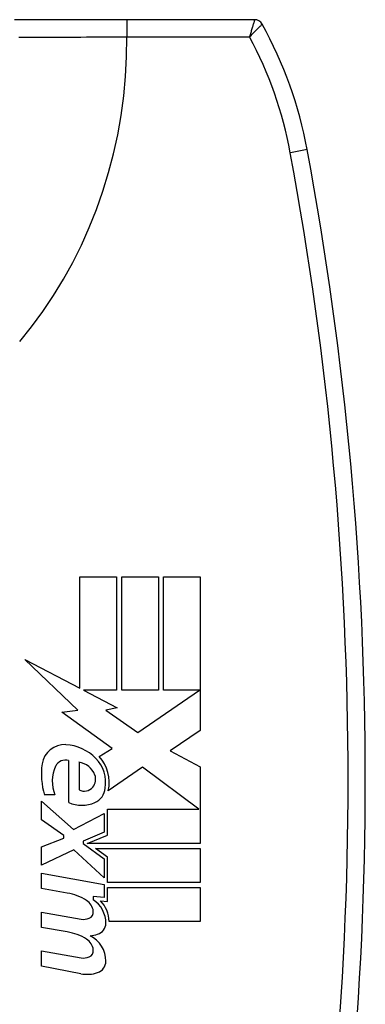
# Model space of a CAD drawing. Header units: inches. Extents: x 6 to 165, y 7 to 91.
# Tile 38 of 118: x 8.484 to 8.879, y 37.906 to 39.03. Entities that reach past the tile are written whole.
import ezdxf

# ---------------------------------------------------------------- set-up
doc = ezdxf.new("R2010")
doc.units = ezdxf.units.IN
doc.header["$MEASUREMENT"] = 0
doc.layers.add('Visible Edges(ANSI)', color=7, linetype='Continuous', lineweight=25)
doc.layers.add('Visible Tangent Edges(ANSI)', color=7, linetype='Continuous', lineweight=25)

msp = doc.modelspace()

# ---------------------------------------------------------------- linework, layer by layer
at = {"layer": 'Visible Edges(ANSI)'}
for p, q in [((8.6067, 39.0301), (8.4784, 39.0301)), ((8.7529, 39.0301), (8.6067, 39.0301)), ((8.553, 38.267), (8.553, 38.3943)), ((8.553, 38.3943), (8.5951, 38.3943)), ((8.5951, 38.3943), (8.5951, 38.2648)), ((8.601, 38.3943), (8.6432, 38.3943)), ((8.601, 38.2648), (8.601, 38.3943)), ((8.6432, 38.3943), (8.6432, 38.2648)), ((8.6487, 38.2648), (8.6487, 38.3943)), ((8.6487, 38.3943), (8.6908, 38.3943)), ((8.6908, 38.3943), (8.6908, 38.2187)), ((8.551, 38.2421), (8.4904, 38.2996)), ((8.4904, 38.2996), (8.553, 38.267)), ((8.5951, 38.2648), (8.5573, 38.2648)), ((8.5573, 38.2648), (8.5959, 38.2447)), ((8.6432, 38.2648), (8.601, 38.2648)), ((8.6195, 38.2164), (8.69, 38.2648)), ((8.69, 38.2648), (8.6487, 38.2648)), ((8.5324, 38.2395), (8.551, 38.2421)), ((8.5902, 38.1983), (8.5324, 38.2395)), ((8.5959, 38.2447), (8.5827, 38.2421)), ((8.5827, 38.2421), (8.6195, 38.2164)), ((8.6908, 38.2187), (8.6565, 38.1956)), ((8.5751, 38.1891), (8.5902, 38.1983)), ((8.6565, 38.1956), (8.6908, 38.1774)), ((8.5404, 38.1364), (8.5404, 38.1845)), ((8.5522, 38.1825), (8.5522, 38.151)), ((8.6249, 38.177), (8.5857, 38.1498)), ((8.6892, 38.129), (8.6249, 38.177)), ((8.6908, 38.1774), (8.6908, 38.0896)), ((8.5093, 38.1168), (8.5093, 38.138)), ((8.5093, 38.138), (8.5459, 38.1057)), ((8.5247, 38.1451), (8.5128, 38.1451)), ((8.5847, 38.0994), (8.5847, 38.129)), ((8.5847, 38.129), (8.6892, 38.129)), ((8.5349, 38.099), (8.5093, 38.1168)), ((8.5459, 38.1057), (8.581, 38.1238)), ((8.581, 38.1238), (8.581, 38.1026)), ((8.581, 38.1026), (8.5568, 38.0923)), ((8.5093, 38.086), (8.5349, 38.0959)), ((8.5349, 38.0959), (8.5349, 38.099)), ((8.5568, 38.0923), (8.5568, 38.0896)), ((8.5615, 38.0896), (8.5847, 38.0994)), ((8.5093, 38.0648), (8.5093, 38.086)), ((8.5462, 38.0825), (8.5093, 38.0648)), ((8.581, 38.0506), (8.5462, 38.0825)), ((8.5568, 38.0896), (8.581, 38.0721)), ((8.6908, 38.0896), (8.5615, 38.0896)), ((8.5711, 38.0841), (8.6908, 38.0841)), ((8.5847, 38.0742), (8.5711, 38.0841)), ((8.6908, 38.0841), (8.6908, 38.0451)), ((8.581, 38.0721), (8.581, 38.0506)), ((8.5847, 38.0451), (8.5847, 38.0742)), ((8.5093, 38.0557), (8.581, 38.0431)), ((8.5093, 38.0384), (8.5093, 38.0557)), ((8.5388, 38.0332), (8.5093, 38.0384)), ((8.581, 38.0431), (8.581, 38.0282)), ((8.6908, 38.0451), (8.5847, 38.0451)), ((8.5847, 38.0396), (8.6908, 38.0396)), ((8.5847, 38.0234), (8.5847, 38.0396)), ((8.6908, 38.0396), (8.6908, 38.0006)), ((8.581, 38.0282), (8.5684, 38.0293)), ((8.5684, 38.0293), (8.5684, 38.0255)), ((8.5766, 38.0242), (8.5847, 38.0234)), ((8.5093, 37.9939), (8.5093, 38.0112)), ((8.5093, 38.0112), (8.5546, 38.0033)), ((8.5388, 37.9887), (8.5093, 37.9939)), ((8.6908, 38.0006), (8.5865, 38.0006)), ((8.5093, 37.9498), (8.5093, 37.9672)), ((8.5093, 37.9672), (8.5546, 37.9592)), ((8.5543, 37.9411), (8.5093, 37.9498))]:
    msp.add_line(p, q, dxfattribs=at)
for centre, radius, start, end in [((8.7529, 39.0203), 0.00984, 29.0715, 90), ((8.3485, 38.7955), 0.4724, 10.5357, 29.0715), ((4.9424, 38.162), 3.937, 349.4643, 10.5357), ((8.5357, 38.1767), 0.0259, 86.5646, 171.5605), ((8.5341, 38.1504), 0.0522, 44.1684, 86.5646), ((8.5368, 38.1724), 0.0126, 73.5261, 154.6784), ((8.5495, 38.1606), 0.022, 19.3797, 82.9975), ((8.5435, 38.1595), 0.0392, 350.4085, 44.1684), ((8.5435, 38.1595), 0.0433, 347.079, 43.1785), ((8.5889, 38.1688), 0.0797, 171.5605, 197.3343), ((8.5619, 38.1606), 0.0403, 154.6784, 202.5609), ((8.5568, 38.1632), 0.0144, 321.1652, 19.3797), ((8.5582, 38.162), 0.0125, 241.4547, 321.1652), ((8.5623, 38.1547), 0.0199, 293.8445, 355.0802), ((8.5554, 38.1703), 0.037, 246.1555, 293.8445), ((8.5282, 37.9731), 0.061, 57.5992, 80), ((8.5521, 38.0107), 0.0165, 6.03, 57.5992), ((8.5514, 37.9989), 0.0315, 359.4776, 57.4114), ((8.555, 38.0013), 0.0315, 358.7952, 46.5849), ((8.5574, 38.0192), 0.0161, 260, 293.5571), ((8.5607, 38.0116), 0.00787, 293.5571, 6.03), ((8.5696, 37.9988), 0.0133, 286.9928, 359.4776), ((8.5291, 37.9285), 0.061, 58.5584, 80.8257), ((8.5521, 37.9666), 0.0165, 6.1027, 57.6083), ((8.5624, 38.0222), 0.0378, 273.6169, 286.9928), ((8.5507, 37.9555), 0.0322, 359.6788, 63.9508), ((8.5607, 37.9675), 0.00787, 293.5487, 6.1027), ((8.5574, 37.9751), 0.0161, 259.9922, 293.5487), ((8.5691, 37.9554), 0.0138, 288.4748, 359.6788), ((8.5615, 37.9782), 0.0378, 259, 288.4748)]:
    msp.add_arc(centre, radius, start, end, dxfattribs=at)
at = {"layer": 'Visible Tangent Edges(ANSI)'}
for p, q in [((8.6067, 39.0301), (8.6067, 39.0104)), ((8.6067, 39.0104), (8.747, 39.0104)), ((8.813, 38.8819), (8.7937, 38.8783))]:
    msp.add_line(p, q, dxfattribs=at)
at = {"layer": 'Visible Tangent Edges(ANSI)', "flags": 128}
for points in [[(8.7529, 39.0301), (8.7528, 39.0301), (8.7528, 39.0299), (8.7527, 39.0297), (8.7526, 39.0293), (8.7525, 39.0289), (8.7524, 39.0284), (8.7522, 39.0278), (8.752, 39.0271), (8.7518, 39.0264), (8.7515, 39.0256), (8.7513, 39.0247), (8.751, 39.0238), (8.7507, 39.0229), (8.7504, 39.0218), (8.7501, 39.0208), (8.7498, 39.0197), (8.7495, 39.0186), (8.7491, 39.0175), (8.7488, 39.0163), (8.7484, 39.0152), (8.7481, 39.014), (8.7477, 39.0128), (8.7474, 39.0116), (8.747, 39.0104)], [(8.747, 39.0104), (8.7479, 39.0113), (8.7488, 39.0122), (8.7497, 39.0131), (8.7505, 39.0139), (8.7514, 39.0148), (8.7522, 39.0157), (8.7531, 39.0165), (8.7539, 39.0173), (8.7547, 39.0181), (8.7554, 39.0189), (8.7562, 39.0196), (8.7569, 39.0204), (8.7575, 39.021), (8.7582, 39.0217), (8.7587, 39.0223), (8.7593, 39.0228), (8.7598, 39.0233), (8.7602, 39.0238), (8.7606, 39.0242), (8.7609, 39.0245), (8.7611, 39.0247), (8.7613, 39.0249), (8.7614, 39.025), (8.7615, 39.0251)], [(8.4836, 39.0101), (8.4889, 39.0101), (8.4943, 39.0101), (8.4998, 39.0101), (8.5054, 39.0102), (8.5112, 39.0102), (8.517, 39.0102), (8.523, 39.0102), (8.529, 39.0103), (8.5352, 39.0103), (8.5414, 39.0103), (8.5477, 39.0103), (8.5541, 39.0103), (8.5606, 39.0104), (8.567, 39.0104), (8.5736, 39.0104), (8.5801, 39.0104), (8.5868, 39.0104), (8.5934, 39.0104), (8.6, 39.0104), (8.6067, 39.0104)], [(8.4844, 38.6626), (8.498, 38.6795), (8.511, 38.697), (8.5232, 38.7152), (8.5346, 38.7338), (8.5452, 38.753), (8.555, 38.7727), (8.564, 38.7928), (8.5722, 38.8133), (8.5795, 38.8342), (8.586, 38.8555), (8.5917, 38.877), (8.5964, 38.8988), (8.6003, 38.9208), (8.6033, 38.9431), (8.6053, 38.9654), (8.6065, 38.9879), (8.6067, 39.0104)]]:
    msp.add_lwpolyline(points, dxfattribs=at)
at = {"layer": 'Visible Tangent Edges(ANSI)'}
for centre, radius, start, end in [((8.3485, 38.7955), 0.4528, 10.5357, 28.3415), ((4.9424, 38.162), 3.9173, 349.4643, 10.5357)]:
    msp.add_arc(centre, radius, start, end, dxfattribs=at)

doc.saveas('drawing.dxf')
